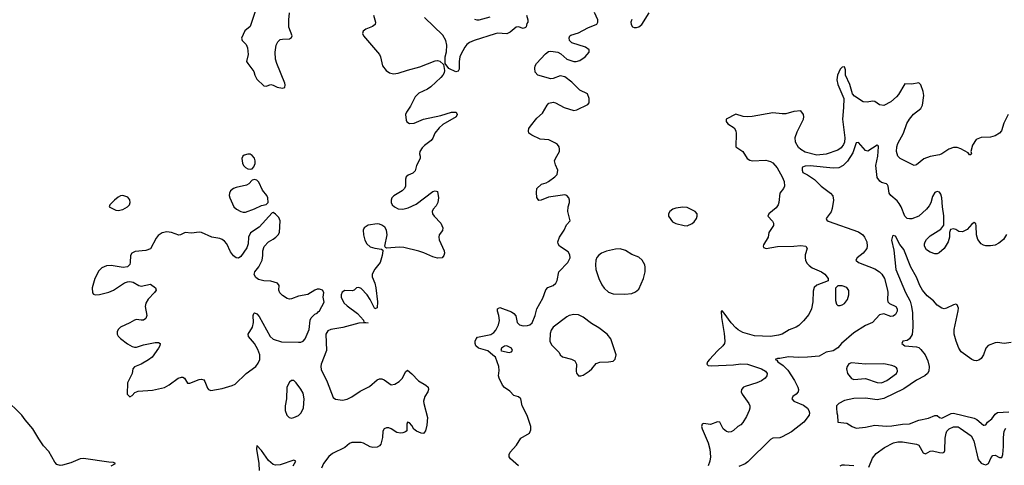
# Model space of a CAD drawing. Header units: inches. Extents: x 1603819 to 1745079, y 385938 to 533966.
# Tile 154 of 256: x 1637419 to 1645930, y 465735 to 469590. Entities that reach past the tile are written whole.
import ezdxf

# ---------------------------------------------------------------- set-up
doc = ezdxf.new("R2010")
doc.units = ezdxf.units.IN
doc.header["$MEASUREMENT"] = 0
doc.layers.add('B6436', color=7, linetype='Continuous')
doc.layers.add('B6446', color=7, linetype='Continuous')

msp = doc.modelspace()

# ---------------------------------------------------------------- linework, layer by layer
at = {"layer": 'B6436', "color": 5}
for points, elevation in [([(1639457.1, 469670), (1639410, 469532.6), (1639365.4, 469494.6), (1639335.6, 469430), (1639343.1, 469410), (1639375.4, 469375.4), (1639387.3, 469347.3), (1639393.3, 469290), (1639379.8, 469230), (1639389.8, 469210), (1639443.6, 469143.6), (1639452.7, 469110), (1639470, 469075.1), (1639530, 469019.5), (1639550, 469014.5), (1639590, 469029.2), (1639610, 469024), (1639645.4, 469005.4), (1639690, 468998.4), (1639710, 469002.7), (1639713.8, 469026.2), (1639710, 469040.7), (1639641.9, 469210), (1639630.9, 469249.1), (1639626.5, 469310), (1639636.6, 469370), (1639650, 469399.7), (1639670, 469417.8), (1639690, 469422.9), (1639750, 469425.2), (1639770, 469435.1), (1639774.3, 469450), (1639746.9, 469526.9), (1639744.2, 469590), (1639750.1, 469650)], 380), ([(1640000, 467258.7), (1639990, 467258.3), (1639970, 467251.1), (1639910, 467213.6), (1639830, 467198.7), (1639770, 467176), (1639750, 467172.7), (1639730, 467179.3), (1639690, 467203.7), (1639667.8, 467227.8), (1639659.3, 467250), (1639662, 467290), (1639648, 467310), (1639590, 467329.3), (1639530, 467332.3), (1639483.3, 467343.3), (1639460.1, 467360.1), (1639447.2, 467387.2), (1639452.3, 467410), (1639486.6, 467453.4), (1639514.7, 467510), (1639520.5, 467550), (1639519.7, 467590), (1639532.7, 467627.3), (1639569.3, 467670), (1639610, 467690.4), (1639634.5, 467710), (1639654.5, 467730), (1639665.1, 467750), (1639669.7, 467850), (1639658.9, 467878.9), (1639630, 467909.3), (1639610, 467922), (1639601, 467919), (1639490, 467795.6), (1639413.5, 467746.5), (1639397.4, 467710), (1639393.7, 467650), (1639383, 467617), (1639330, 467540.9), (1639310, 467526.6), (1639290, 467529.4), (1639267.6, 467547.6), (1639241.5, 467581.5), (1639210, 467651.6), (1639190, 467674.3), (1639170, 467689.7), (1639150, 467698), (1639081.2, 467710), (1638990, 467749.7), (1638970, 467752.6), (1638904.2, 467744.2), (1638850, 467749.5), (1638810.4, 467729.6), (1638793.5, 467726.5), (1638730, 467749.8), (1638690, 467755.8), (1638650, 467746.6), (1638616.7, 467723.3), (1638599.3, 467700.7), (1638550, 467608), (1638510, 467594.8), (1638415.9, 467584.1), (1638388.4, 467571.6), (1638376.5, 467550), (1638374.9, 467490), (1638370, 467473.2), (1638350, 467452.8), (1638312.4, 467447.6), (1638210, 467462.9), (1638170, 467459.8), (1638130, 467445.1), (1638101.9, 467418.1), (1638067.5, 467350), (1638045.3, 467270), (1638048.3, 467228.3), (1638056.3, 467216.3), (1638070, 467210.6), (1638110, 467213.1), (1638190, 467233.1), (1638230, 467251.8), (1638325.7, 467314.3), (1638350, 467323.7), (1638370, 467325.7), (1638399, 467319), (1638450, 467290.4), (1638470, 467286.4), (1638550, 467301.6), (1638592.7, 467270), (1638598.4, 467250), (1638585.3, 467230), (1638528.5, 467171.5), (1638510, 467138.4), (1638505, 467110), (1638519.1, 467030), (1638510, 467005.1), (1638488.9, 466991.1), (1638470, 466989.7), (1638430, 466996.4), (1638410, 466992.4), (1638371.2, 466968.8), (1638290, 466931.6), (1638269.2, 466910), (1638261.2, 466890), (1638261.8, 466870), (1638270, 466852.7), (1638290, 466831.5), (1638350, 466787.3), (1638390, 466764.2), (1638410, 466758.6), (1638430, 466758), (1638490, 466777.7), (1638590, 466796.5), (1638618, 466798), (1638633, 466790), (1638630.3, 466770), (1638620.3, 466750), (1638564.2, 466670), (1638533.4, 466646.6), (1638470, 466609.6), (1638412.5, 466587.5), (1638397.3, 466570), (1638392.2, 466530), (1638352.2, 466450), (1638348, 466350), (1638370, 466328.5), (1638390, 466340.7), (1638413.9, 466366.1), (1638442, 466378), (1638566.1, 466386.1), (1638670, 466408.3), (1638710, 466431.2), (1638790, 466488), (1638817.4, 466497.4), (1638830, 466498.7), (1638844.9, 466490), (1638870, 466447.2), (1638890, 466447.4), (1638970, 466477), (1638990, 466480.5), (1639010, 466474.8), (1639019.9, 466459.9), (1639042.3, 466402.3), (1639052.1, 466392.1), (1639070, 466383.8), (1639170, 466399.7), (1639254.7, 466425.3), (1639281.4, 466438.6), (1639377.2, 466530), (1639460.3, 466590), (1639480.8, 466619.2), (1639493.6, 466650), (1639493.9, 466690), (1639478.2, 466738.2), (1639450, 466788.6), (1639397.4, 466850), (1639393, 466870), (1639432.4, 466930), (1639439.8, 466970), (1639438, 467030), (1639442.7, 467050), (1639450, 467054.9), (1639470, 467046.4), (1639490, 467023.8), (1639585.4, 466850), (1639610, 466826.2), (1639682.5, 466802.5), (1639830, 466799.3), (1639850, 466801.6), (1639869.7, 466810.3), (1639887, 466830), (1639920.9, 466910), (1639928.7, 466990), (1639938, 467010), (1639970, 467042), (1639990, 467052), (1640000, 467062)], 420), ([(1638210.6, 465730), (1638246.8, 465750), (1638230, 465760.5), (1638190, 465761.2), (1637970, 465795.2), (1637942.6, 465790), (1637861.9, 465758.1), (1637790, 465736.8), (1637770, 465734), (1637741.4, 465741.4), (1637721.6, 465761.6), (1637670, 465855.9), (1637624.9, 465904.9), (1637583.7, 465963.7), (1637532.3, 466052.3), (1637465.5, 466130), (1637438.9, 466170), (1637290, 466313.6)], 380), ([(1639782.7, 465730), (1639805.5, 465770), (1639790, 465780.3), (1639670, 465739.3), (1639630, 465737.4), (1639610, 465743), (1639570, 465777.5), (1639510, 465862.7), (1639470, 465906), (1639465.6, 465874.4), (1639485.9, 465750), (1639488.9, 465691.1)], 380)]:
    msp.add_lwpolyline(points, dxfattribs=dict(at, elevation=elevation))
at = {"layer": 'B6436', "color": 5, "elevation": 420}
for points in [[(1639390, 468428), (1639360.3, 468419.7), (1639347.3, 468410), (1639340.5, 468390), (1639343.8, 468350), (1639354.9, 468330), (1639370, 468313), (1639390, 468300.5), (1639410, 468296.3), (1639430, 468298.8), (1639443.3, 468316.7), (1639453.8, 468346.2), (1639455.1, 468370), (1639450, 468391.5), (1639430, 468416.4), (1639410, 468426.9)], [(1639450, 468209), (1639430, 468201.2), (1639399.1, 468170), (1639380.9, 468159.1), (1639290, 468139.2), (1639268, 468130), (1639241.1, 468110), (1639231.7, 468090), (1639230.3, 468070), (1639236.5, 468050), (1639270.5, 467970), (1639294, 467950), (1639330, 467930.4), (1639350, 467924.4), (1639370, 467926.7), (1639450, 467953.4), (1639510, 467982.8), (1639548.9, 467991.1), (1639568, 468010), (1639565.2, 468050), (1639556, 468070), (1639516.6, 468116.6), (1639485.1, 468185.1), (1639470, 468201.2)], [(1638310, 468069.6), (1638290, 468066), (1638270, 468055.1), (1638239.1, 468030), (1638198.8, 467990), (1638191.3, 467970), (1638250, 467941.3), (1638270, 467940.3), (1638310, 467947.6), (1638349.8, 467970.2), (1638367.3, 467990), (1638374.5, 468010), (1638371.5, 468031.5), (1638354.7, 468054.7)], [(1639770, 466469), (1639750, 466455.3), (1639728.9, 466411.1), (1639724, 466310), (1639713.6, 466250), (1639712.6, 466210), (1639727.8, 466167.8), (1639748.2, 466148.2), (1639770, 466144.6), (1639790, 466148.9), (1639830, 466167.7), (1639852.4, 466190), (1639871.7, 466231.7), (1639878.8, 466310), (1639870, 466359.3), (1639850, 466395.1), (1639810, 466449), (1639790, 466468.7)]]:
    msp.add_lwpolyline(points, close=True, dxfattribs=at)
at = {"layer": 'B6446', "color": 5}
for points, elevation in [([(1641730.7, 465730.7), (1641663, 465790), (1641649.7, 465810), (1641649.7, 465830), (1641659.7, 465850), (1641714, 465910), (1641752, 465970), (1641825.4, 466014.6), (1641838.4, 466041.6), (1641837, 466070), (1641806.3, 466166.3), (1641763, 466250), (1641750.9, 466310), (1641730, 466328.2), (1641690, 466339.8), (1641656.6, 466376.6), (1641609.1, 466409.1), (1641591.3, 466430), (1641562.4, 466490), (1641558.4, 466510), (1641563.3, 466556.7), (1641560.7, 466590), (1641532, 466672), (1641507.7, 466687.7), (1641466, 466726), (1641384, 466750), (1641362.7, 466770), (1641356, 466790), (1641356, 466810), (1641364, 466830), (1641377.5, 466842.5), (1641492.4, 466867.6), (1641516.8, 466883.2), (1641534.6, 466905.4), (1641558.4, 466950), (1641566.8, 466986.8), (1641561.2, 467030), (1641549.2, 467070), (1641549, 467090), (1641570, 467101), (1641670, 467062.8), (1641691, 467050), (1641707.7, 467027.7), (1641720.4, 466970), (1641738.8, 466950), (1641770, 466943.1), (1641810, 466944.9), (1641830, 466950.6), (1641850, 466967.7), (1641874, 467030), (1641889.5, 467090), (1641940.1, 467179.9), (1641967.7, 467252.3), (1641985.6, 467274.4), (1642030, 467290.7), (1642053.2, 467310), (1642065.1, 467334.9), (1642079.5, 467410), (1642156.2, 467490), (1642177.6, 467530), (1642175.8, 467555.8), (1642161.3, 467581.3), (1642086.6, 467630), (1642072.3, 467650), (1642069.4, 467670), (1642086.6, 467710), (1642126, 467770), (1642144.5, 467815.5), (1642178, 467850), (1642156, 467930), (1642160.7, 467970), (1642172.3, 468010), (1642172.7, 468030), (1642166.6, 468050), (1642149.6, 468069.6), (1642130, 468075.8), (1641990, 468054), (1641928.1, 468028.1), (1641907.3, 468027.3), (1641888.2, 468051.8), (1641885.4, 468094.6), (1641890, 468130.6), (1641930, 468167.3), (1641970, 468179.3), (1641990, 468190.4), (1642046, 468230), (1642063.7, 468250), (1642069.4, 468290), (1642050, 468335.3), (1642043, 468370), (1642049.7, 468390), (1642084, 468450), (1642086.6, 468470), (1642081.3, 468490), (1642067.3, 468510), (1642050, 468523), (1641991.8, 468551.8), (1641918.2, 468558.2), (1641845.2, 468590), (1641820.9, 468610), (1641816, 468630), (1641821.2, 468650), (1641833.2, 468670), (1641890, 468738.8), (1641939.1, 468780.9), (1641979, 468850), (1641993.2, 468866.8), (1642030, 468876), (1642050, 468871), (1642124.7, 468830), (1642210, 468805.5), (1642235.3, 468810), (1642330, 468856), (1642341.2, 468870), (1642342, 468910), (1642328, 468950), (1642262, 468982), (1642191.2, 469051.2), (1642130, 469097.2), (1642090, 469105.1), (1642030, 469081.3), (1642010, 469078), (1641899, 469110), (1641875.1, 469135.1), (1641872.3, 469170), (1641876, 469190), (1641886, 469210), (1641963.7, 469296.3), (1641990, 469315.8), (1642010, 469318.9), (1642070, 469308.8), (1642095.5, 469295.5), (1642149.5, 469249.5), (1642210, 469229.3), (1642230.6, 469229.4), (1642261.7, 469238.3), (1642307.8, 469270), (1642340.9, 469310), (1642342.7, 469330), (1642310, 469352.4), (1642191.3, 469391.3), (1642172.3, 469410), (1642167.6, 469432.4), (1642173.2, 469450), (1642183.3, 469456.7), (1642250, 469475.8), (1642330, 469519.6), (1642407.8, 469552.2), (1642417.6, 469570), (1642416.3, 469590), (1642387.6, 469652.4)], 420), ([(1642709.1, 469590.9), (1642703.1, 469570), (1642704.2, 469550), (1642716.3, 469530), (1642730, 469523.1), (1642750, 469521.5), (1642770, 469527.7), (1642796.9, 469550), (1642861.5, 469650)], 420), ([(1640478.7, 469630), (1640494, 469570), (1640491.4, 469548.6), (1640469.1, 469530.9), (1640410, 469509.6), (1640388.5, 469490), (1640381.6, 469470), (1640390.5, 469450), (1640528.2, 469290), (1640538.4, 469270), (1640555.5, 469190), (1640587.7, 469150), (1640614.8, 469130), (1640650, 469122.7), (1640690, 469129.1), (1640770, 469154.7), (1640878.7, 469181.3), (1641010, 469234.4), (1641030, 469236.3), (1641050.7, 469230.7), (1641082, 469202), (1641091.3, 469151.3), (1641087.7, 469130), (1641078, 469110), (1641060.5, 469090), (1640974, 469010), (1640943.8, 468990), (1640870, 468955.1), (1640837.1, 468922.9), (1640797.4, 468842.6), (1640761.3, 468790), (1640754.4, 468770), (1640760.4, 468720.4), (1640766.7, 468706.7), (1640790, 468693), (1640830, 468694.4), (1640910, 468728.7), (1641058.5, 468761.5), (1641150.6, 468790.6), (1641190.8, 468790.8), (1641201, 468770), (1641191, 468750), (1641077.5, 468682.5), (1641044.4, 468655.6), (1641008.9, 468610), (1640990, 468565.2), (1640976, 468544), (1640917.5, 468502.5), (1640897.3, 468482.7), (1640879.3, 468450), (1640876.3, 468430), (1640882, 468410), (1640880.5, 468390), (1640850.3, 468330), (1640836.3, 468283.7), (1640817.5, 468262.5), (1640775.8, 468244.2), (1640759.3, 468230), (1640754.4, 468210), (1640754.6, 468150), (1640746, 468130), (1640725.7, 468110), (1640653.6, 468066.4), (1640637, 468050), (1640629.1, 468030), (1640630.3, 468010), (1640638.9, 467990), (1640658.9, 467970), (1640690, 467952.9), (1640730.2, 467950.2), (1640778, 467962), (1640845, 467995), (1640990, 468103), (1641010, 468110.6), (1641030, 468104.7), (1641038.7, 468050), (1641033.4, 468010), (1641018.7, 467981.3), (1640993, 467950), (1640984.4, 467930), (1640988.4, 467910), (1641003, 467890), (1641059.5, 467830), (1641076.5, 467790), (1641074.3, 467765.7), (1641046.3, 467730), (1641041.5, 467710), (1641046.3, 467686.3), (1641088.4, 467590), (1641090.4, 467570), (1641084.9, 467550), (1641071, 467530), (1641030, 467527.8), (1640990, 467538.4), (1640913.5, 467573.5), (1640870, 467588.2), (1640738.8, 467618.8), (1640698.3, 467621.7), (1640594, 467614), (1640580.2, 467620.2), (1640575.3, 467630), (1640594.8, 467730), (1640589.8, 467770), (1640574.6, 467794.6), (1640550, 467814.2), (1640530, 467822.4), (1640510, 467823.1), (1640430, 467814.2), (1640397, 467790), (1640389.2, 467770), (1640391.3, 467730), (1640402.3, 467682.3), (1640419.5, 467650), (1640450, 467626), (1640490, 467614), (1640546.4, 467606.4), (1640556.9, 467596.9), (1640558, 467590), (1640552.7, 467550), (1640534, 467490), (1640487.8, 467432.2), (1640465.6, 467390), (1640465.8, 467365.8), (1640489.1, 467310), (1640498.2, 467270), (1640511.8, 467148.2), (1640510, 467098), (1640490, 467088), (1640448.2, 467170), (1640421.7, 467210), (1640370, 467263.6), (1640350, 467274), (1640330, 467271.5), (1640309, 467251), (1640294.4, 467245.6), (1640230, 467246.8), (1640207.9, 467232.1), (1640197.5, 467210), (1640198, 467190), (1640222.2, 467142.2), (1640250, 467114.3), (1640340.5, 467050), (1640392, 466990), (1640394, 466974), (1640431.1, 466968.9), (1640350, 466964), (1640212.8, 466927.2), (1640110, 466909.4), (1640082.5, 466897.5), (1640064.9, 466870), (1640071.8, 466730), (1640024.9, 466610), (1640022, 466590), (1640025.3, 466565.3), (1640076.3, 466456.3), (1640130, 466323.1), (1640150, 466307.9), (1640210, 466300.2), (1640250, 466309), (1640290, 466326.9), (1640363.5, 466376.5), (1640442.2, 466417.8), (1640510, 466475.3), (1640530, 466484.9), (1640550, 466484.9), (1640570, 466475.8), (1640630, 466432.4), (1640663, 466437), (1640698.6, 466461.4), (1640729.3, 466490), (1640755.1, 466544.9), (1640770, 466558.8), (1640810, 466526), (1640865.8, 466465.8), (1640931, 466430), (1640950.8, 466410), (1640954, 466390), (1640947.7, 466370), (1640921.6, 466330), (1640910.4, 466290), (1640912, 466270), (1640943.7, 466150), (1640937.3, 466082.7), (1640927.3, 466032.7), (1640910, 466009.3), (1640890, 466012.7), (1640849, 466030), (1640827.2, 466047.2), (1640810, 466079), (1640790, 466104), (1640772, 466108), (1640765.5, 466090), (1640765.2, 466034.8), (1640755.1, 466024.9), (1640730, 466015.1), (1640710, 466012.8), (1640678, 466018), (1640630, 466051.2), (1640610, 466059.7), (1640590, 466060.5), (1640568.5, 466050), (1640559.3, 466030), (1640554.9, 465974.9), (1640540.5, 465919.5), (1640530, 465902.9), (1640510, 465893.6), (1640470.4, 465889.6), (1640450, 465894.3), (1640390, 465927.8), (1640370, 465933.8), (1640290, 465934), (1640270, 465922.9), (1640230.8, 465889.2), (1640123.2, 465836.8), (1640090, 465810.5), (1640046, 465750), (1640028.5, 465710)], 420), ([(1641801, 469630), (1641811, 469590), (1641811.3, 469570), (1641803.6, 469556.4), (1641798, 469530), (1641790, 469522), (1641770, 469515.3), (1641730, 469529), (1641710, 469525.2), (1641658.8, 469481.2), (1641630, 469469.3), (1641550, 469473.2), (1641529.3, 469469.3), (1641349, 469411), (1641306.8, 469393.2), (1641284.5, 469375.5), (1641266.6, 469353.4), (1641233, 469290), (1641224, 469270), (1641217.3, 469230), (1641216.9, 469163.1), (1641210, 469146), (1641190, 469138), (1641129, 469169), (1641098, 469210), (1641097.2, 469270), (1641107.6, 469312.4), (1641111.5, 469370), (1641103.5, 469410), (1641077.3, 469457.3), (1640918.3, 469610)], 420), ([(1641350, 469595.5), (1641370, 469588.4), (1641390, 469588.4), (1641485.6, 469614.4)], 420), ([(1645963.9, 468770), (1645925, 468695), (1645905.4, 468630), (1645889.6, 468610), (1645850, 468585.2), (1645810, 468573.1), (1645730, 468570.2), (1645687.3, 468552.7), (1645656.1, 468503.9), (1645642, 468450), (1645646, 468430), (1645638, 468422), (1645630, 468422), (1645618, 468438), (1645553.5, 468473.5), (1645523.9, 468483.9), (1645490, 468484.9), (1645450, 468470.2), (1645391.3, 468428.7), (1645370, 468420.2), (1645290, 468408), (1645234.3, 468385.7), (1645170, 468334.9), (1645150, 468327.7), (1645030.8, 468390), (1645010.3, 468410.3), (1644998.7, 468450), (1645000.7, 468490), (1645010, 468520.7), (1645059.8, 468610), (1645088.5, 468691.5), (1645109.3, 468730), (1645145.9, 468774.1), (1645210, 468823.1), (1645222.6, 468850), (1645234.1, 468934.1), (1645228.4, 468968.4), (1645207.3, 469027.3), (1645190, 469043.8), (1645130, 469031.5), (1645070, 469036.4), (1645015.4, 468944.6), (1644997.3, 468922.7), (1644950, 468879.1), (1644890, 468848.2), (1644850, 468853.4), (1644810, 468882.4), (1644790, 468884.9), (1644743.3, 468876.7), (1644710, 468880.3), (1644636.4, 468930), (1644618, 468950), (1644594, 469030), (1644556.3, 469110), (1644558, 469158), (1644550, 469182.8), (1644530, 469180.7), (1644510, 469161), (1644489.5, 469110), (1644483.7, 469070), (1644490, 469029), (1644542.9, 468910), (1644540.5, 468830), (1644530.3, 468730), (1644552.2, 468567.8), (1644549.4, 468530.6), (1644541.2, 468510), (1644519.4, 468480.6), (1644490, 468460.9), (1644390, 468425.9), (1644310, 468418), (1644210, 468443.5), (1644170, 468466.4), (1644150, 468485.6), (1644125.3, 468530), (1644121.6, 468570), (1644138.4, 468621.6), (1644195.8, 468730), (1644198.4, 468750), (1644194.4, 468770), (1644170, 468800.7), (1644110, 468795.8), (1644043.1, 468776.9), (1644010, 468775.2), (1643930, 468783.9), (1643750, 468752.9), (1643710.1, 468750.1), (1643673.4, 468753.4), (1643610, 468773.4), (1643527.3, 468730), (1643525.6, 468710), (1643541.3, 468690), (1643593.8, 468653.8), (1643608.4, 468630), (1643613.3, 468606.7), (1643610, 468489.6), (1643670, 468451.1), (1643707.8, 468390), (1643730, 468373.8), (1643750, 468369), (1643870, 468374.1), (1643910, 468363), (1643930, 468351.3), (1643965.4, 468310), (1644010.6, 468230), (1644027.8, 468190), (1644029.7, 468150), (1644022, 468130), (1643990.8, 468089.2), (1643980.8, 468010), (1643974.2, 467990), (1643957.4, 467962.6), (1643894.5, 467910), (1643886.6, 467890), (1643926.2, 467846.2), (1643934, 467830), (1643934, 467810), (1643894, 467750), (1643887.8, 467710), (1643850, 467644), (1643845.3, 467630), (1643850, 467619.5), (1643871.9, 467611.9), (1643970, 467627.3), (1644110.2, 467629.8), (1644170, 467636.9), (1644214, 467630), (1644226, 467610), (1644210, 467556), (1644209, 467530), (1644212.4, 467510), (1644224.6, 467484.6), (1644243.2, 467463.2), (1644270, 467443.9), (1644349.3, 467410), (1644379.3, 467390), (1644408.7, 467350), (1644408, 467330), (1644310, 467292.4), (1644287.5, 467272.5), (1644278.3, 467241.7), (1644275.3, 467150), (1644262.2, 467090), (1644239.5, 467040.5), (1644193.8, 466986.2), (1644154.1, 466945.9), (1644130, 466929), (1644070, 466906), (1644010, 466870.3), (1643979.1, 466860.9), (1643910, 466850.2), (1643770, 466856.6), (1643670, 466883.5), (1643630, 466906), (1643610, 466924.7), (1643569.1, 466969.1), (1643510, 467051.8), (1643490, 467072), (1643482, 467070), (1643484.6, 467015.4), (1643510, 466875.3), (1643514.2, 466810), (1643511.2, 466790), (1643498.4, 466770), (1643450, 466726.7), (1643380.5, 466650), (1643364.7, 466630), (1643358.4, 466610), (1643370, 466599.6), (1643396.8, 466596.8), (1643590, 466605.8), (1643653, 466613), (1643710, 466611.2), (1643832, 466570), (1643866.6, 466550), (1643880.7, 466530), (1643878.4, 466510), (1643863.7, 466490), (1643830, 466465.7), (1643790, 466447.7), (1643690, 466417.7), (1643674.5, 466410), (1643658, 466390), (1643656.3, 466370), (1643664.2, 466350), (1643722.4, 466270), (1643729.6, 466250), (1643729.7, 466230), (1643725.1, 466210), (1643701.6, 466158.4), (1643670, 466105.5), (1643653.7, 466086.3), (1643626, 466070), (1643590, 466035.5), (1643570, 466025.3), (1643550, 466022), (1643527.8, 466027.8), (1643500.4, 466050), (1643470, 466107.7), (1643450, 466112.7), (1643390, 466088.7), (1643330, 466096.4), (1643317.2, 466090), (1643314, 466070), (1643318.9, 466050), (1643369.8, 465930), (1643384.8, 465875.2), (1643389.7, 465810), (1643384, 465770), (1643369.7, 465730)], 380), ([(1645949, 467731), (1645923.5, 467690), (1645883, 467657), (1645850, 467640.6), (1645810, 467632.6), (1645770, 467634.6), (1645750, 467640.2), (1645730, 467652.3), (1645701.2, 467690), (1645691.2, 467730), (1645688, 467808), (1645683.5, 467823.5), (1645670, 467834.8), (1645650, 467822.8), (1645610, 467776.3), (1645570, 467756.3), (1645538, 467758), (1645510, 467776), (1645490, 467781), (1645465.2, 467774.8), (1645457.2, 467750), (1645457, 467710), (1645444.5, 467670), (1645410, 467610.8), (1645367.5, 467572.5), (1645350, 467565.5), (1645330, 467565.5), (1645290, 467579.3), (1645259, 467599), (1645239.5, 467630), (1645239, 467650), (1645244.9, 467670), (1645258.6, 467690), (1645290, 467719.8), (1645381.4, 467778.6), (1645406.2, 467813.8), (1645407.8, 467892.2), (1645396.5, 467970), (1645391.3, 468050), (1645380.3, 468080.3), (1645370, 468097.3), (1645350, 468105.5), (1645330, 468095.5), (1645310, 468060.5), (1645293.9, 468006.1), (1645280.5, 467979.5), (1645258, 467950), (1645190, 467890.2), (1645131.6, 467868.4), (1645110, 467867.1), (1645090, 467871.6), (1645070, 467890.4), (1645037.5, 467970), (1645020, 468000), (1645002.8, 468022.8), (1644949, 468070), (1644933.8, 468090), (1644926.3, 468150), (1644920.5, 468160.5), (1644910.9, 468170.9), (1644870, 468182.6), (1644852.8, 468192.8), (1644830, 468226.4), (1644818.9, 468330), (1644836.6, 468410), (1644842, 468490), (1644839.3, 468499.3), (1644830, 468504), (1644750, 468452.7), (1644730, 468458), (1644670, 468528.4), (1644650, 468526), (1644620, 468440), (1644573.7, 468366.3), (1644538.2, 468330), (1644498.4, 468310), (1644450, 468306.7), (1644253, 468327), (1644210, 468324), (1644185.7, 468314.3), (1644182, 468310), (1644182, 468290), (1644189.7, 468269.7), (1644230, 468249.5), (1644290, 468208), (1644348.3, 468150), (1644428.6, 468090), (1644446.6, 468066.6), (1644454.8, 468030), (1644442.4, 467957.6), (1644432.7, 467927.3), (1644389.6, 467870), (1644395.9, 467855.9), (1644407.6, 467847.6), (1644670, 467754.9), (1644706.6, 467730), (1644722.2, 467710), (1644741.1, 467670), (1644745.8, 467630), (1644741, 467610), (1644709.9, 467570.1), (1644657.6, 467530), (1644647.3, 467510), (1644669.4, 467490), (1644810, 467433.7), (1644850, 467409.7), (1644870.8, 467390), (1644894.2, 467350), (1644919.8, 467250), (1644923.1, 467230), (1644919.2, 467170), (1644924, 467150), (1644936.6, 467136.6), (1644991.5, 467110), (1645003, 467090), (1645005.1, 467070), (1644990, 467039.5), (1644970, 467024.9), (1644950, 467022.3), (1644890, 467044.9), (1644850, 467035.8), (1644790, 466970.5), (1644730, 466943.8), (1644630, 466882.4), (1644523.7, 466790), (1644490, 466751), (1644450, 466726.8), (1644390, 466713.4), (1644330, 466680.5), (1644229.7, 466670.3), (1644150, 466669), (1644065.8, 466674.2), (1643990, 466658.3), (1643970, 466658.7), (1643949.6, 466650.4), (1643964.1, 466644.1), (1643973.3, 466630), (1644019.5, 466599.5), (1644059.4, 466559.4), (1644116.7, 466470), (1644146.3, 466410), (1644151.6, 466390), (1644148.3, 466370), (1644129.8, 466350.2), (1644101.6, 466330), (1644093.3, 466310), (1644111.8, 466290), (1644194.7, 466254.7), (1644228, 466230), (1644241.1, 466210), (1644246.6, 466190), (1644242.6, 466170), (1644197.3, 466110), (1644090, 466026.4), (1644010, 465980.7), (1643990, 465973.4), (1643930, 465970.3), (1643910, 465959.5), (1643713.8, 465766.2), (1643690, 465747.4), (1643634.7, 465725.3)], 360), ([(1645990, 466796.4), (1645930, 466788.2), (1645870, 466797.4), (1645850, 466794.3), (1645790, 466772), (1645769.6, 466750), (1645749.6, 466690), (1645730, 466659.1), (1645710, 466644.4), (1645690, 466639.3), (1645670, 466641.6), (1645650, 466650.4), (1645558.1, 466718.1), (1645537.2, 466750), (1645515, 466810), (1645498, 466870), (1645495.5, 466910), (1645532.7, 467072.7), (1645534.9, 467094.9), (1645523.5, 467123.5), (1645510.7, 467130.7), (1645490, 467124.9), (1645430, 467093.4), (1645410, 467090.3), (1645390, 467096), (1645350, 467121.1), (1645317.1, 467157.1), (1645262.6, 467202.6), (1645223.5, 467250), (1645199.4, 467290), (1645170, 467363.1), (1645123.2, 467450), (1645061.3, 467601.3), (1645025.8, 467645.8), (1644990, 467716.3), (1644970, 467722), (1644963, 467717), (1644955.6, 467684.4), (1644975.3, 467595.3), (1644993.8, 467430), (1645077, 467230), (1645115.9, 467155.9), (1645128.2, 467110), (1645135.5, 467055.5), (1645140.5, 466930), (1645133.5, 466866.5), (1645110, 466829.1), (1645090, 466816.5), (1645051.6, 466808.4), (1645043, 466790), (1645069.4, 466770), (1645170, 466761.1), (1645190, 466753.6), (1645210, 466738.2), (1645244.7, 466690), (1645270, 466638), (1645280.9, 466590), (1645276.5, 466550), (1645265.6, 466530), (1645243.1, 466510), (1645170, 466471.7), (1645062.4, 466397.6), (1644890, 466314), (1644830, 466301.6), (1644730, 466316.1), (1644630, 466313.8), (1644550, 466295.5), (1644499, 466270), (1644480.9, 466250), (1644479.5, 466230), (1644481.2, 466190), (1644488.7, 466170), (1644490, 466109), (1644570, 466099), (1644615.3, 466070), (1644650, 466056), (1644730, 466064.5), (1644810, 466083.1), (1644910, 466075), (1644957, 466077), (1645050, 466091.2), (1645110, 466095), (1645190, 466127.3), (1645275.7, 466144.3), (1645330, 466165.6), (1645350, 466166.6), (1645370, 466149.4), (1645390, 466144), (1645470, 466184.7), (1645490, 466185.6), (1645670, 466143.2), (1645692.7, 466132.7), (1645750, 466082.7), (1645757.5, 466082.5), (1645770, 466084.5), (1645785.2, 466110), (1645822.1, 466137.9), (1645850, 466176.9), (1645870, 466190.8), (1645970, 466198.6)], 340), ([(1640000, 467062), (1640010, 467072), (1640052.1, 467147.9), (1640042.7, 467190), (1640047.3, 467230), (1640035.1, 467250), (1640010, 467259.1), (1640000, 467258.7)], 420), ([(1644760.5, 465719.5), (1644790, 465797), (1644821.6, 465838.4), (1644894.9, 465890), (1644971.2, 465928.8), (1645010, 465937.6), (1645050, 465938.7), (1645170, 465918), (1645190, 465908.2), (1645230, 465844.5), (1645250, 465833.6), (1645290, 465856.9), (1645310, 465861.1), (1645370, 465844.8), (1645397.6, 465842.4), (1645411.2, 465848.8), (1645415.9, 465864.1), (1645419.8, 465970), (1645426.5, 466013.5), (1645434.4, 466030), (1645452.7, 466050), (1645490, 466068.2), (1645530, 466066.9), (1645550, 466058), (1645644.5, 465990), (1645666.4, 465946.4), (1645705.4, 465785.4), (1645730, 465755), (1645750, 465744.5), (1645770, 465740.8), (1645792.2, 465750), (1645816.8, 465803.2), (1645830, 465820.5), (1645850, 465823), (1645890, 465802.9), (1645910, 465802.7), (1645916.9, 465830), (1645922.8, 465897.2), (1645923.5, 465976.5), (1645929.5, 466030), (1645942.6, 466057.4)], 360), ([(1644510, 465729.6), (1644530, 465738.4), (1644550, 465740.7), (1644630, 465732.8)], 360)]:
    msp.add_lwpolyline(points, dxfattribs=dict(at, elevation=elevation))
for points, elevation in [([(1643150, 467969.6), (1643090, 467960.7), (1643066, 467950), (1643038.8, 467930), (1643027.3, 467910), (1643027.3, 467890), (1643062.8, 467842.8), (1643090, 467826.7), (1643162, 467810), (1643190, 467808.2), (1643233.4, 467826.6), (1643250, 467840.7), (1643269.5, 467870), (1643275.6, 467890), (1643274, 467910), (1643259.3, 467930), (1643190, 467967)], 420), ([(1642610, 467608.2), (1642570, 467606.6), (1642492.3, 467587.7), (1642449.2, 467570.8), (1642425.8, 467554.2), (1642407.9, 467532.1), (1642399.5, 467510), (1642395.8, 467470), (1642400.3, 467430), (1642426, 467350), (1642450, 467298), (1642470, 467268.4), (1642510, 467232), (1642550, 467217.4), (1642650, 467216.5), (1642710, 467222.6), (1642742.7, 467237.3), (1642770, 467260.5), (1642811.2, 467350), (1642824.7, 467410), (1642826.3, 467450), (1642822, 467470), (1642798.7, 467510), (1642770, 467534.8), (1642710, 467557.7), (1642655, 467595)], 420), ([(1644530, 467289), (1644491.3, 467288.7), (1644471.3, 467268.7), (1644470, 467162), (1644479.1, 467130), (1644490, 467119.1), (1644510, 467117.1), (1644530, 467122.4), (1644550, 467134), (1644574, 467170), (1644586.6, 467210), (1644586.3, 467246.3), (1644570, 467272.7)], 380), ([(1642210, 467040.4), (1642170, 467032.1), (1642150, 467021.1), (1642030.4, 466930), (1642014.1, 466905.9), (1642003.4, 466876.6), (1642000.2, 466810), (1642017.2, 466777.2), (1642064.9, 466730), (1642082, 466710), (1642090.7, 466690), (1642110, 466673.4), (1642190, 466654.6), (1642218, 466638), (1642231.8, 466610), (1642228.8, 466550), (1642232.1, 466532.1), (1642250, 466510.6), (1642270, 466508.4), (1642290, 466515.8), (1642340.5, 466550), (1642364.2, 466570), (1642403.5, 466616.5), (1642433.4, 466626.6), (1642510, 466629.1), (1642550, 466637.6), (1642566.7, 466653.3), (1642575.6, 466690), (1642528, 466830), (1642496.9, 466870), (1642425.4, 466925.4), (1642363.1, 466963.1), (1642290, 467017.2), (1642250, 467036.8)], 420), ([(1641631, 466769), (1641610, 466766), (1641582.8, 466750), (1641578, 466730), (1641584.5, 466724.5), (1641649.2, 466710.8), (1641670, 466718), (1641679, 466730), (1641669.2, 466750)], 420), ([(1644610, 466622.7), (1644586, 466614), (1644570.7, 466590), (1644566, 466570), (1644575.5, 466530), (1644610, 466487.2), (1644630, 466478.9), (1644730, 466485.8), (1644830, 466452.7), (1644870, 466447.7), (1644915.6, 466470), (1644997, 466530), (1645007, 466550), (1645003.7, 466570), (1644997.4, 466577.4), (1644981.2, 466590), (1644958, 466598), (1644890, 466611.9), (1644730, 466611.2)], 360)]:
    msp.add_lwpolyline(points, close=True, dxfattribs=dict(at, elevation=elevation))

doc.saveas('drawing.dxf')
